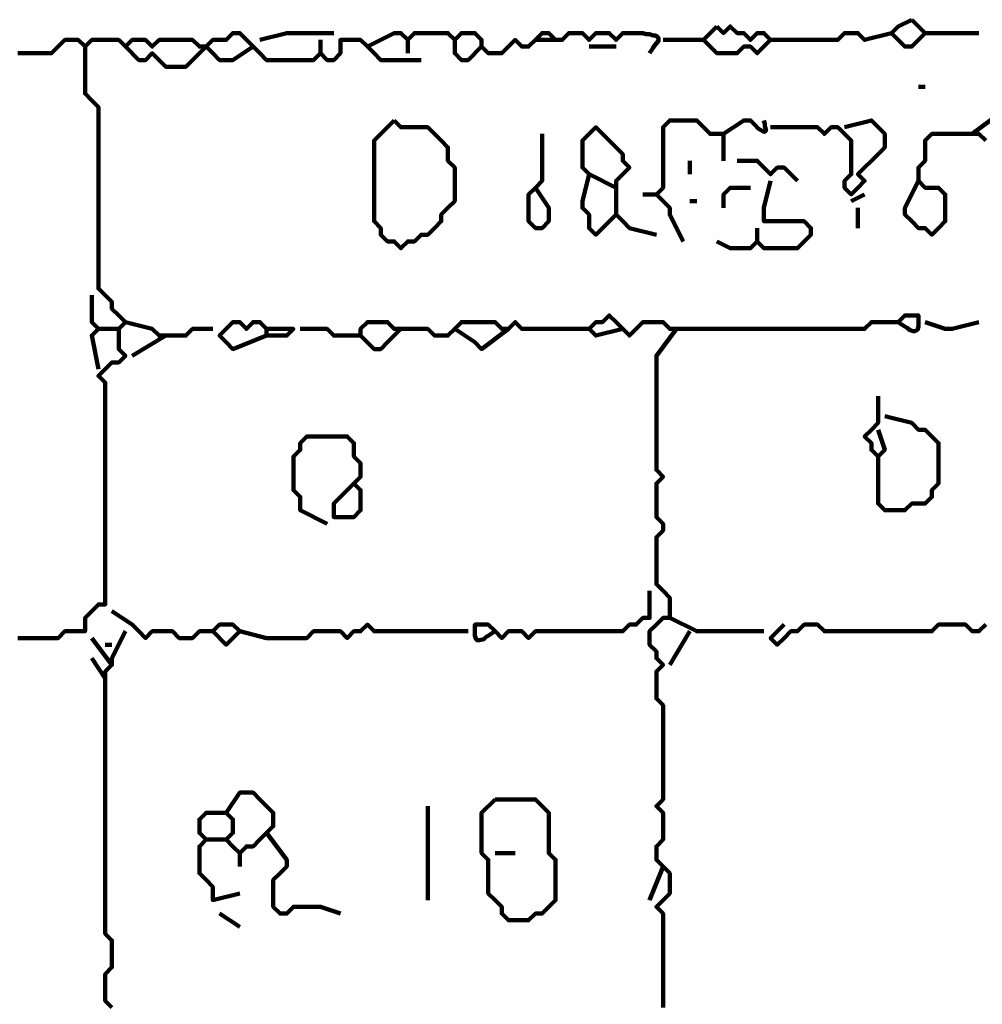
# Model space of a CAD drawing. Header units: metres. Extents: x 2413 to 4131, y 3282 to 4239.
# Tile 50 of 57: x 2942.65 to 2943.97, y 4230.72 to 4232.07. Entities that reach past the tile are written whole.
import ezdxf

# ---------------------------------------------------------------- set-up
doc = ezdxf.new("R2010")
doc.units = ezdxf.units.M
doc.layers.add('P', color=250, linetype='Continuous', lineweight=100)

msp = doc.modelspace()

# ---------------------------------------------------------------- linework, layer by layer
at = {"layer": 'P', "color": 0, "linetype": 'Continuous'}
for points in [[(2943.6081, 4232.0633), (2943.6173, 4232.0541), (2943.6265, 4232.0633), (2943.6358, 4232.0541), (2943.645, 4232.0541), (2943.6542, 4232.0448), (2943.6635, 4232.0541), (2943.6727, 4232.0541), (2943.6819, 4232.0448), (2943.6727, 4232.0356), (2943.6635, 4232.0264), (2943.6542, 4232.0356), (2943.645, 4232.0356), (2943.6358, 4232.0264), (2943.6265, 4232.0264), (2943.6173, 4232.0264), (2943.6081, 4232.0264), (2943.5988, 4232.0356), (2943.5896, 4232.0448), (2943.6081, 4232.0633)], [(2943.8758, 4232.0725), (2943.885, 4232.0633), (2943.8942, 4232.0541), (2943.885, 4232.0448), (2943.8758, 4232.0356), (2943.8665, 4232.0356), (2943.8573, 4232.0448), (2943.8481, 4232.0541), (2943.8573, 4232.0633), (2943.8758, 4232.0725)], [(2942.6481, 4232.0264), (2942.6573, 4232.0264), (2942.6665, 4232.0264), (2942.6758, 4232.0264), (2942.685, 4232.0264), (2942.6942, 4232.0264), (2942.7035, 4232.0356), (2942.7127, 4232.0448), (2942.7219, 4232.0448), (2942.7311, 4232.0448), (2942.7404, 4232.0356), (2942.7496, 4232.0448), (2942.7588, 4232.0448), (2942.7681, 4232.0448), (2942.7773, 4232.0448), (2942.7865, 4232.0448), (2942.7958, 4232.0356), (2942.805, 4232.0448), (2942.8142, 4232.0448), (2942.8235, 4232.0448), (2942.8327, 4232.0356), (2942.8419, 4232.0448), (2942.8511, 4232.0448), (2942.8604, 4232.0448), (2942.8696, 4232.0448), (2942.8788, 4232.0448), (2942.8881, 4232.0448), (2942.8973, 4232.0356), (2942.9065, 4232.0356), (2942.9158, 4232.0448), (2942.925, 4232.0448), (2942.9342, 4232.0448), (2942.9435, 4232.0541), (2942.9527, 4232.0541), (2942.9619, 4232.0448), (2942.9711, 4232.0356), (2942.9804, 4232.0264), (2942.9896, 4232.0171), (2942.9988, 4232.0171), (2943.0081, 4232.0171), (2943.0173, 4232.0171), (2943.0265, 4232.0171), (2943.0358, 4232.0171), (2943.045, 4232.0171), (2943.0542, 4232.0171), (2943.0635, 4232.0264), (2943.0727, 4232.0171), (2943.0819, 4232.0171), (2943.0911, 4232.0264), (2943.0911, 4232.0356), (2943.0911, 4232.0448), (2943.1004, 4232.0448), (2943.1096, 4232.0448), (2943.1188, 4232.0448), (2943.1281, 4232.0356), (2943.1373, 4232.0264), (2943.1465, 4232.0171), (2943.1558, 4232.0171), (2943.165, 4232.0171), (2943.1742, 4232.0171), (2943.2019, 4232.0171)], [(2942.9804, 4232.0448), (2943.0173, 4232.0541), (2943.0265, 4232.0541), (2943.0358, 4232.0541), (2943.0819, 4232.0541)], [(2943.1281, 4232.0356), (2943.165, 4232.0541), (2943.1742, 4232.0541), (2943.1835, 4232.0448), (2943.1927, 4232.0541), (2943.2019, 4232.0541), (2943.2111, 4232.0541), (2943.2204, 4232.0541), (2943.2296, 4232.0541), (2943.2388, 4232.0541), (2943.2481, 4232.0448), (2943.2573, 4232.0541), (2943.2665, 4232.0541), (2943.2758, 4232.0541), (2943.285, 4232.0448), (2943.285, 4232.0356), (2943.2942, 4232.0264), (2943.3035, 4232.0264), (2943.3127, 4232.0264), (2943.3219, 4232.0356), (2943.3311, 4232.0448), (2943.3404, 4232.0356), (2943.3496, 4232.0356), (2943.3588, 4232.0448), (2943.3681, 4232.0541), (2943.3773, 4232.0541), (2943.3865, 4232.0448), (2943.3958, 4232.0448), (2943.405, 4232.0541), (2943.4142, 4232.0541), (2943.4235, 4232.0541), (2943.4327, 4232.0448), (2943.4419, 4232.0541), (2943.4511, 4232.0541), (2943.4604, 4232.0541), (2943.4696, 4232.0448), (2943.4788, 4232.0541), (2943.4881, 4232.0541), (2943.4973, 4232.0541), (2943.5065, 4232.0541), (2943.5111, 4232.0525), (2943.5158, 4232.0525), (2943.5204, 4232.051), (2943.5235, 4232.051), (2943.5265, 4232.0494), (2943.5281, 4232.0464), (2943.5281, 4232.0433), (2943.525, 4232.0402), (2943.5204, 4232.0341), (2943.5188, 4232.031), (2943.5158, 4232.0264)], [(2943.6819, 4232.0448), (2943.7188, 4232.0448), (2943.7281, 4232.0448), (2943.7373, 4232.0448), (2943.7465, 4232.0448), (2943.7558, 4232.0448), (2943.765, 4232.0448), (2943.7742, 4232.0448), (2943.7835, 4232.0541), (2943.7927, 4232.0541), (2943.8019, 4232.0541), (2943.8111, 4232.0448), (2943.8481, 4232.0541)], [(2943.8942, 4232.0541), (2943.9219, 4232.0541), (2943.9311, 4232.0541), (2943.9681, 4232.0541)], [(2942.7404, 4232.0356), (2942.7404, 4231.9987), (2942.7404, 4231.9894), (2942.7404, 4231.9802), (2942.7404, 4231.971), (2942.7496, 4231.9617), (2942.7588, 4231.9525), (2942.7588, 4231.9433), (2942.7588, 4231.9341), (2942.7588, 4231.9248), (2942.7588, 4231.9156), (2942.7588, 4231.9064), (2942.7588, 4231.8971), (2942.7588, 4231.8879), (2942.7588, 4231.8787), (2942.7588, 4231.8694), (2942.7588, 4231.8602), (2942.7588, 4231.851), (2942.7588, 4231.8417), (2942.7588, 4231.8325), (2942.7588, 4231.8233), (2942.7588, 4231.8141), (2942.7588, 4231.8048), (2942.7588, 4231.7956), (2942.7588, 4231.7864), (2942.7588, 4231.7771), (2942.7588, 4231.7679), (2942.7588, 4231.7587), (2942.7588, 4231.7494), (2942.7588, 4231.7402), (2942.7588, 4231.731), (2942.7588, 4231.7217), (2942.7588, 4231.7125), (2942.7588, 4231.7033), (2942.7681, 4231.6941), (2942.7773, 4231.6848), (2942.7773, 4231.6756), (2942.7865, 4231.6664), (2942.7958, 4231.6571), (2942.7865, 4231.6479), (2942.7865, 4231.6387), (2942.7865, 4231.6294), (2942.7865, 4231.6202), (2942.7958, 4231.611), (2942.7865, 4231.6017), (2942.7773, 4231.6017), (2942.7681, 4231.5925), (2942.7588, 4231.5833), (2942.7681, 4231.5741), (2942.7681, 4231.5648), (2942.7681, 4231.5556), (2942.7681, 4231.5464), (2942.7681, 4231.5371), (2942.7681, 4231.5279), (2942.7681, 4231.5187), (2942.7681, 4231.5094), (2942.7681, 4231.5002), (2942.7681, 4231.491), (2942.7681, 4231.4817), (2942.7681, 4231.4725), (2942.7681, 4231.4633), (2942.7681, 4231.4541), (2942.7681, 4231.4448), (2942.7681, 4231.4356), (2942.7681, 4231.4264), (2942.7681, 4231.4171), (2942.7681, 4231.4079), (2942.7681, 4231.3987), (2942.7681, 4231.3894), (2942.7681, 4231.3802), (2942.7681, 4231.371), (2942.7681, 4231.3617), (2942.7681, 4231.3525), (2942.7681, 4231.3433), (2942.7681, 4231.3341), (2942.7681, 4231.3248), (2942.7681, 4231.3156), (2942.7681, 4231.3064), (2942.7681, 4231.2971), (2942.7681, 4231.2879), (2942.7681, 4231.2787), (2942.7681, 4231.2694), (2942.7588, 4231.2694), (2942.7496, 4231.2602), (2942.7404, 4231.251), (2942.7404, 4231.2417), (2942.7404, 4231.2325), (2942.7311, 4231.2325), (2942.7219, 4231.2325), (2942.7127, 4231.2325), (2942.7035, 4231.2233), (2942.6942, 4231.2233), (2942.685, 4231.2233), (2942.6758, 4231.2233), (2942.6665, 4231.2233), (2942.6573, 4231.2233), (2942.6481, 4231.2233)], [(2942.7958, 4232.0356), (2942.8142, 4232.0171), (2942.8235, 4232.0171), (2942.8327, 4232.0264), (2942.8419, 4232.0171), (2942.8511, 4232.0079), (2942.8604, 4232.0079), (2942.8696, 4232.0079), (2942.8788, 4232.0079), (2942.8881, 4232.0171), (2942.8973, 4232.0264), (2942.9065, 4232.0356), (2942.9158, 4232.0264), (2942.925, 4232.0171), (2942.9342, 4232.0171), (2942.9435, 4232.0171), (2942.9711, 4232.0356)], [(2943.0635, 4232.0448), (2943.0635, 4232.0264)], [(2943.1835, 4232.0448), (2943.1835, 4232.0264)], [(2943.2481, 4232.0448), (2943.2481, 4232.0264), (2943.2573, 4232.0171), (2943.2665, 4232.0171), (2943.285, 4232.0356)], [(2943.3588, 4232.0448), (2943.3958, 4232.0448)], [(2943.4327, 4232.0356), (2943.4696, 4232.0356)], [(2943.5342, 4232.0448), (2943.5527, 4232.0448), (2943.5619, 4232.0448), (2943.5711, 4232.0448), (2943.5896, 4232.0448)], [(2943.885, 4231.9802), (2943.8942, 4231.9802)], [(2943.9588, 4231.9156), (2943.9958, 4231.9433)], [(2943.165, 4231.9341), (2943.1742, 4231.9248), (2943.1835, 4231.9248), (2943.1927, 4231.9248), (2943.2019, 4231.9248), (2943.2111, 4231.9248), (2943.2204, 4231.9156), (2943.2296, 4231.9064), (2943.2388, 4231.8971), (2943.2388, 4231.8879), (2943.2388, 4231.8787), (2943.2481, 4231.8694), (2943.2481, 4231.8602), (2943.2481, 4231.851), (2943.2481, 4231.8417), (2943.2481, 4231.8325), (2943.2481, 4231.8233), (2943.2388, 4231.8141), (2943.2296, 4231.8048), (2943.2296, 4231.7956), (2943.2204, 4231.7864), (2943.2111, 4231.7771), (2943.2019, 4231.7771), (2943.1927, 4231.7679), (2943.1835, 4231.7679), (2943.1742, 4231.7587), (2943.165, 4231.7679), (2943.1558, 4231.7679), (2943.1465, 4231.7771), (2943.1465, 4231.7864), (2943.1373, 4231.7956), (2943.1373, 4231.8048), (2943.1373, 4231.8141), (2943.1373, 4231.8233), (2943.1373, 4231.8325), (2943.1373, 4231.8417), (2943.1373, 4231.851), (2943.1373, 4231.8602), (2943.1373, 4231.8694), (2943.1373, 4231.8787), (2943.1373, 4231.8879), (2943.1373, 4231.8971), (2943.1373, 4231.9064), (2943.1465, 4231.9156), (2943.165, 4231.9341)], [(2943.5619, 4231.7679), (2943.5435, 4231.8048), (2943.5435, 4231.8141), (2943.5342, 4231.8233), (2943.525, 4231.8325), (2943.5342, 4231.8417), (2943.5342, 4231.851), (2943.5342, 4231.8602), (2943.5342, 4231.8694), (2943.5342, 4231.8787), (2943.5342, 4231.8879), (2943.5342, 4231.8971), (2943.5342, 4231.9064), (2943.5342, 4231.9156), (2943.5342, 4231.9248), (2943.5435, 4231.9341), (2943.5527, 4231.9341), (2943.5619, 4231.9341), (2943.5711, 4231.9341), (2943.5804, 4231.9341), (2943.5896, 4231.9248), (2943.5988, 4231.9156), (2943.6081, 4231.9156), (2943.6173, 4231.9156), (2943.6173, 4231.8787)], [(2943.6173, 4231.9156), (2943.645, 4231.9341), (2943.6542, 4231.9341), (2943.6604, 4231.9279), (2943.665, 4231.9233), (2943.6696, 4231.9202), (2943.6727, 4231.9187), (2943.6742, 4231.9187), (2943.6758, 4231.9202), (2943.6742, 4231.9264), (2943.6742, 4231.9294), (2943.6727, 4231.9341)], [(2943.7835, 4231.9248), (2943.8204, 4231.9341), (2943.8296, 4231.9248), (2943.8388, 4231.9156), (2943.8388, 4231.9064), (2943.8388, 4231.8971), (2943.8296, 4231.8879), (2943.8204, 4231.8787), (2943.8111, 4231.8694), (2943.8019, 4231.8602), (2943.8111, 4231.851), (2943.8019, 4231.8417), (2943.7927, 4231.8325), (2943.7835, 4231.8417), (2943.7835, 4231.851), (2943.7927, 4231.8602), (2943.7927, 4231.8694), (2943.7927, 4231.8787), (2943.7927, 4231.8879), (2943.7927, 4231.8971), (2943.7927, 4231.9064), (2943.7835, 4231.9156), (2943.7742, 4231.9248), (2943.765, 4231.9248), (2943.7558, 4231.9156), (2943.7465, 4231.9248), (2943.7373, 4231.9248), (2943.7281, 4231.9248), (2943.6819, 4231.9248)], [(2943.3681, 4231.9156), (2943.3681, 4231.8787), (2943.3681, 4231.8694), (2943.3681, 4231.8602), (2943.3681, 4231.851), (2943.3588, 4231.8417), (2943.3496, 4231.8325), (2943.3496, 4231.8233), (2943.3496, 4231.8141), (2943.3496, 4231.8048), (2943.3496, 4231.7956), (2943.3588, 4231.7864), (2943.3681, 4231.7864), (2943.3773, 4231.7956), (2943.3773, 4231.8048), (2943.3773, 4231.8141), (2943.3588, 4231.8417)], [(2943.4696, 4231.8417), (2943.4327, 4231.8602), (2943.4235, 4231.8694), (2943.4235, 4231.8787), (2943.4235, 4231.8879), (2943.4235, 4231.8971), (2943.4235, 4231.9064), (2943.4327, 4231.9156), (2943.4419, 4231.9248), (2943.4511, 4231.9156), (2943.4604, 4231.9064), (2943.4696, 4231.8971), (2943.4788, 4231.8879), (2943.4788, 4231.8787), (2943.4881, 4231.8694), (2943.4788, 4231.8602), (2943.4696, 4231.851), (2943.4696, 4231.8417), (2943.4696, 4231.8325), (2943.4696, 4231.8233), (2943.4696, 4231.8141), (2943.4696, 4231.8048), (2943.4788, 4231.7956), (2943.4881, 4231.7864), (2943.525, 4231.7771)], [(2943.9773, 4231.9064), (2943.9681, 4231.9156), (2943.9588, 4231.9156), (2943.9496, 4231.9156), (2943.9404, 4231.9156), (2943.9311, 4231.9156), (2943.9219, 4231.9156), (2943.9127, 4231.9156), (2943.9035, 4231.9156), (2943.8942, 4231.9064), (2943.8942, 4231.8971), (2943.8942, 4231.8879), (2943.8942, 4231.8787), (2943.885, 4231.8694), (2943.885, 4231.8602), (2943.885, 4231.851), (2943.8942, 4231.8417), (2943.9035, 4231.8417), (2943.9127, 4231.8417), (2943.9219, 4231.8325), (2943.9219, 4231.8233), (2943.9219, 4231.8141), (2943.9219, 4231.8048), (2943.9219, 4231.7956), (2943.9127, 4231.7864), (2943.9035, 4231.7771), (2943.8942, 4231.7864), (2943.885, 4231.7864), (2943.8758, 4231.7956), (2943.8665, 4231.8048), (2943.8665, 4231.8141), (2943.885, 4231.851)], [(2943.5711, 4231.8787), (2943.5711, 4231.8602)], [(2943.6358, 4231.8787), (2943.6635, 4231.8787), (2943.6727, 4231.8694), (2943.6819, 4231.8602), (2943.6911, 4231.8694), (2943.7004, 4231.8694), (2943.7188, 4231.851)], [(2943.4327, 4231.8602), (2943.4235, 4231.8233), (2943.4235, 4231.8141), (2943.4327, 4231.8048), (2943.4327, 4231.7956), (2943.4327, 4231.7864), (2943.4419, 4231.7771), (2943.4511, 4231.7864), (2943.4696, 4231.8048)], [(2943.6819, 4231.851), (2943.6727, 4231.8141), (2943.6727, 4231.8048), (2943.6727, 4231.7956), (2943.6819, 4231.7956), (2943.6911, 4231.7956), (2943.7004, 4231.7956), (2943.7096, 4231.7956), (2943.7188, 4231.7956), (2943.7281, 4231.7956), (2943.7373, 4231.7864), (2943.7373, 4231.7771), (2943.7281, 4231.7679), (2943.7188, 4231.7587), (2943.7096, 4231.7587), (2943.7004, 4231.7587), (2943.6911, 4231.7587), (2943.6819, 4231.7587), (2943.6727, 4231.7587), (2943.6635, 4231.7679), (2943.6542, 4231.7587), (2943.645, 4231.7587), (2943.6358, 4231.7587), (2943.6265, 4231.7587), (2943.6081, 4231.7679)], [(2943.5065, 4231.8325), (2943.525, 4231.8325)], [(2943.6173, 4231.8141), (2943.6173, 4231.8325), (2943.6265, 4231.8417), (2943.6358, 4231.8417), (2943.6542, 4231.8417)], [(2943.8111, 4231.8325), (2943.7927, 4231.8233)], [(2943.5711, 4231.8233), (2943.5804, 4231.8233)], [(2943.8019, 4231.8141), (2943.8019, 4231.7864)], [(2943.6635, 4231.7864), (2943.6635, 4231.7679)], [(2942.7496, 4231.6941), (2942.7496, 4231.6571), (2942.7588, 4231.6479), (2942.7496, 4231.6387), (2942.7588, 4231.5925)], [(2942.7958, 4231.6571), (2942.8327, 4231.6479), (2942.8419, 4231.6387), (2942.8511, 4231.6387), (2942.8604, 4231.6387), (2942.8696, 4231.6387), (2942.8788, 4231.6387), (2942.8881, 4231.6479), (2942.9158, 4231.6479)], [(2942.9896, 4231.6479), (2943.0265, 4231.6479), (2943.0173, 4231.6387), (2943.0081, 4231.6387), (2942.9988, 4231.6387), (2942.9896, 4231.6387), (2942.9896, 4231.6479), (2942.9804, 4231.6571), (2942.9711, 4231.6571), (2942.9619, 4231.6479), (2942.9527, 4231.6571), (2942.9435, 4231.6571), (2942.9342, 4231.6479), (2942.925, 4231.6387), (2942.9342, 4231.6294), (2942.9435, 4231.6202), (2942.9896, 4231.6387)], [(2943.0358, 4231.6479), (2943.0727, 4231.6479), (2943.0819, 4231.6387), (2943.0911, 4231.6387), (2943.1004, 4231.6387), (2943.1096, 4231.6387), (2943.1188, 4231.6387), (2943.1188, 4231.6479), (2943.1281, 4231.6571), (2943.1373, 4231.6571), (2943.1465, 4231.6571), (2943.1558, 4231.6571), (2943.165, 4231.6479), (2943.1742, 4231.6479), (2943.1835, 4231.6479), (2943.1927, 4231.6479), (2943.2019, 4231.6479), (2943.2111, 4231.6479), (2943.2204, 4231.6387), (2943.2296, 4231.6387), (2943.2388, 4231.6387), (2943.2481, 4231.6479), (2943.2573, 4231.6571), (2943.2665, 4231.6571), (2943.2758, 4231.6571), (2943.285, 4231.6571), (2943.2942, 4231.6571), (2943.3035, 4231.6571), (2943.3127, 4231.6479), (2943.3219, 4231.6479), (2943.3311, 4231.6571), (2943.3404, 4231.6479), (2943.3496, 4231.6479), (2943.3588, 4231.6479), (2943.3681, 4231.6479), (2943.3773, 4231.6479), (2943.3865, 4231.6479), (2943.3958, 4231.6479), (2943.405, 4231.6479), (2943.4142, 4231.6479), (2943.4327, 4231.6479)], [(2943.4788, 4231.6479), (2943.4419, 4231.6387), (2943.4327, 4231.6479), (2943.4419, 4231.6571), (2943.4511, 4231.6571), (2943.4604, 4231.6664), (2943.4696, 4231.6571), (2943.4788, 4231.6479), (2943.4881, 4231.6387), (2943.4973, 4231.6479), (2943.5065, 4231.6571), (2943.5158, 4231.6571), (2943.525, 4231.6571), (2943.5342, 4231.6571), (2943.5435, 4231.6479), (2943.5527, 4231.6479), (2943.5619, 4231.6479), (2943.5711, 4231.6479), (2943.5804, 4231.6479), (2943.5896, 4231.6479), (2943.5988, 4231.6479), (2943.6081, 4231.6479), (2943.6173, 4231.6479), (2943.6265, 4231.6479), (2943.6358, 4231.6479), (2943.645, 4231.6479), (2943.6542, 4231.6479), (2943.6635, 4231.6479), (2943.6727, 4231.6479), (2943.6819, 4231.6479), (2943.6911, 4231.6479), (2943.7004, 4231.6479), (2943.7096, 4231.6479), (2943.7188, 4231.6479), (2943.7281, 4231.6479), (2943.7373, 4231.6479), (2943.7465, 4231.6479), (2943.7558, 4231.6479), (2943.765, 4231.6479), (2943.7742, 4231.6479), (2943.7835, 4231.6479), (2943.7927, 4231.6479), (2943.8019, 4231.6479), (2943.8111, 4231.6479), (2943.8204, 4231.6571), (2943.8296, 4231.6571), (2943.8388, 4231.6571), (2943.8481, 4231.6571), (2943.8573, 4231.6571), (2943.8665, 4231.6664), (2943.8758, 4231.6664), (2943.885, 4231.6664), (2943.885, 4231.6617), (2943.885, 4231.6571), (2943.885, 4231.651), (2943.8835, 4231.6464), (2943.8804, 4231.6448), (2943.8773, 4231.6448), (2943.8727, 4231.6464), (2943.8696, 4231.6494), (2943.8665, 4231.651), (2943.8619, 4231.6541), (2943.8573, 4231.6571)], [(2943.8942, 4231.6571), (2943.9219, 4231.6479), (2943.9311, 4231.6479), (2943.9681, 4231.6571)], [(2942.7588, 4231.6479), (2942.7865, 4231.6479)], [(2943.1742, 4231.6479), (2943.1558, 4231.6294), (2943.1465, 4231.6202), (2943.1373, 4231.6202), (2943.1188, 4231.6387)], [(2943.2481, 4231.6479), (2943.2758, 4231.6294), (2943.285, 4231.6202), (2943.3219, 4231.6479)], [(2943.5527, 4231.6479), (2943.525, 4231.611), (2943.525, 4231.6017), (2943.525, 4231.5925), (2943.525, 4231.5833), (2943.525, 4231.5741), (2943.525, 4231.5648), (2943.525, 4231.5556), (2943.525, 4231.5464), (2943.525, 4231.5371), (2943.525, 4231.5279), (2943.525, 4231.5187), (2943.525, 4231.5094), (2943.525, 4231.5002), (2943.525, 4231.491), (2943.525, 4231.4817), (2943.525, 4231.4725), (2943.525, 4231.4633), (2943.525, 4231.4541), (2943.5342, 4231.4448), (2943.525, 4231.4356), (2943.525, 4231.4264), (2943.525, 4231.4171), (2943.525, 4231.4079), (2943.525, 4231.3987), (2943.525, 4231.3894), (2943.5342, 4231.3802), (2943.5342, 4231.371), (2943.525, 4231.3617), (2943.525, 4231.3525), (2943.525, 4231.3433), (2943.525, 4231.3341), (2943.525, 4231.3248), (2943.525, 4231.3156), (2943.525, 4231.3064), (2943.525, 4231.2971), (2943.5342, 4231.2879), (2943.5435, 4231.2787), (2943.5435, 4231.2694), (2943.5435, 4231.2602), (2943.5435, 4231.251), (2943.5342, 4231.251), (2943.525, 4231.2417), (2943.5158, 4231.2325), (2943.5158, 4231.2233), (2943.5158, 4231.2141), (2943.525, 4231.2048), (2943.525, 4231.1956), (2943.5342, 4231.1864), (2943.525, 4231.1771), (2943.525, 4231.1679), (2943.525, 4231.1587), (2943.525, 4231.1494), (2943.525, 4231.1402), (2943.5342, 4231.131), (2943.5342, 4231.1217), (2943.5342, 4231.1125), (2943.5342, 4231.1033), (2943.5342, 4231.0941), (2943.5342, 4231.0848), (2943.5342, 4231.0756), (2943.5342, 4231.0664), (2943.5342, 4231.0571), (2943.5342, 4231.0479), (2943.5342, 4231.0387), (2943.5342, 4231.0294), (2943.5342, 4231.0202), (2943.5342, 4231.011), (2943.5342, 4231.0017), (2943.525, 4230.9925), (2943.5342, 4230.9833), (2943.5342, 4230.9741), (2943.5342, 4230.9648), (2943.5342, 4230.9556), (2943.5342, 4230.9464), (2943.525, 4230.9371), (2943.525, 4230.9279), (2943.525, 4230.9187), (2943.5342, 4230.9094), (2943.5435, 4230.9002), (2943.5435, 4230.891), (2943.5435, 4230.8817), (2943.5435, 4230.8725), (2943.5342, 4230.8633), (2943.525, 4230.8541), (2943.5342, 4230.8448), (2943.5342, 4230.8356), (2943.5342, 4230.8264), (2943.5342, 4230.8171), (2943.5342, 4230.8079), (2943.5342, 4230.7987), (2943.5342, 4230.7894), (2943.5342, 4230.7802), (2943.5342, 4230.771), (2943.5342, 4230.7617), (2943.5342, 4230.7525), (2943.5342, 4230.7433), (2943.5342, 4230.7341), (2943.5342, 4230.7248), (2943.5342, 4230.7156)], [(2942.8511, 4231.6387), (2942.805, 4231.611)], [(2943.8296, 4231.5556), (2943.8296, 4231.5187), (2943.8204, 4231.5094), (2943.8111, 4231.5002), (2943.8204, 4231.491), (2943.8204, 4231.4817), (2943.8296, 4231.4725), (2943.8388, 4231.4817), (2943.8296, 4231.5094)], [(2943.8388, 4231.5279), (2943.8758, 4231.5187), (2943.885, 4231.5094), (2943.8942, 4231.5094), (2943.9035, 4231.5002), (2943.9127, 4231.491), (2943.9127, 4231.4817), (2943.9127, 4231.4725), (2943.9127, 4231.4633), (2943.9127, 4231.4541), (2943.9127, 4231.4448), (2943.9127, 4231.4356), (2943.9035, 4231.4264), (2943.9035, 4231.4171), (2943.8942, 4231.4079), (2943.885, 4231.4079), (2943.8758, 4231.4079), (2943.8665, 4231.3987), (2943.8573, 4231.3987), (2943.8481, 4231.3987), (2943.8388, 4231.3987), (2943.8296, 4231.4079), (2943.8296, 4231.4171), (2943.8296, 4231.4264), (2943.8296, 4231.4725)], [(2943.0727, 4231.3802), (2943.0358, 4231.3987), (2943.0358, 4231.4079), (2943.0358, 4231.4171), (2943.0265, 4231.4264), (2943.0265, 4231.4356), (2943.0265, 4231.4448), (2943.0265, 4231.4541), (2943.0265, 4231.4633), (2943.0265, 4231.4725), (2943.0358, 4231.4817), (2943.0358, 4231.491), (2943.045, 4231.5002), (2943.0542, 4231.5002), (2943.0635, 4231.5002), (2943.0727, 4231.5002), (2943.0819, 4231.5002), (2943.0911, 4231.5002), (2943.1004, 4231.5002), (2943.1096, 4231.491), (2943.1096, 4231.4817), (2943.1096, 4231.4725), (2943.1188, 4231.4633), (2943.1188, 4231.4541), (2943.1188, 4231.4448), (2943.1096, 4231.4356), (2943.1188, 4231.4264), (2943.1188, 4231.4171), (2943.1188, 4231.4079), (2943.1188, 4231.3987), (2943.1096, 4231.3894), (2943.1004, 4231.3894), (2943.0911, 4231.3894), (2943.0819, 4231.3894), (2943.0819, 4231.3987), (2943.0819, 4231.4079), (2943.1096, 4231.4356)], [(2943.5158, 4231.2879), (2943.5158, 4231.251), (2943.5065, 4231.251), (2943.4973, 4231.2417), (2943.4881, 4231.2417), (2943.4788, 4231.2325), (2943.4696, 4231.2325), (2943.4604, 4231.2325), (2943.4511, 4231.2325), (2943.4419, 4231.2325), (2943.4327, 4231.2325), (2943.4235, 4231.2325), (2943.4142, 4231.2325), (2943.405, 4231.2325), (2943.3958, 4231.2325), (2943.3865, 4231.2325), (2943.3773, 4231.2325), (2943.3681, 4231.2325), (2943.3588, 4231.2325), (2943.3496, 4231.2233), (2943.3404, 4231.2325), (2943.3311, 4231.2325), (2943.3219, 4231.2325), (2943.3127, 4231.2233), (2943.3035, 4231.2325), (2943.2942, 4231.2417), (2943.285, 4231.2417), (2943.2758, 4231.2417), (2943.2758, 4231.2371), (2943.2758, 4231.2325), (2943.2758, 4231.2264), (2943.2773, 4231.2217), (2943.2788, 4231.2202), (2943.2819, 4231.2202), (2943.2881, 4231.2217), (2943.2911, 4231.2248), (2943.2942, 4231.2264), (2943.2988, 4231.2294), (2943.3035, 4231.2325)], [(2942.7773, 4231.2602), (2942.805, 4231.2417), (2942.8142, 4231.2325), (2942.8235, 4231.2233), (2942.8327, 4231.2325), (2942.8419, 4231.2325), (2942.8511, 4231.2325), (2942.8604, 4231.2325), (2942.8696, 4231.2233), (2942.8788, 4231.2233), (2942.8881, 4231.2233), (2942.8973, 4231.2325), (2942.9065, 4231.2325), (2942.9158, 4231.2325), (2942.925, 4231.2417), (2942.9342, 4231.2417), (2942.9435, 4231.2417), (2942.9527, 4231.2325), (2942.9435, 4231.2233), (2942.9342, 4231.2141), (2942.9158, 4231.2325)], [(2943.5435, 4231.251), (2943.5804, 4231.2325), (2943.5896, 4231.2325), (2943.5988, 4231.2325), (2943.6081, 4231.2325), (2943.6173, 4231.2325), (2943.6265, 4231.2325), (2943.6358, 4231.2325), (2943.6727, 4231.2325)], [(2942.9527, 4231.2325), (2942.9896, 4231.2233), (2942.9988, 4231.2233), (2943.0081, 4231.2233), (2943.0173, 4231.2233), (2943.0265, 4231.2233), (2943.0358, 4231.2233), (2943.045, 4231.2233), (2943.0542, 4231.2325), (2943.0635, 4231.2325), (2943.0727, 4231.2325), (2943.0819, 4231.2325), (2943.0911, 4231.2325), (2943.1004, 4231.2233), (2943.1096, 4231.2325), (2943.1188, 4231.2325), (2943.1281, 4231.2417), (2943.1373, 4231.2325), (2943.1465, 4231.2325), (2943.1558, 4231.2325), (2943.165, 4231.2325), (2943.1742, 4231.2325), (2943.1835, 4231.2325), (2943.1927, 4231.2325), (2943.2019, 4231.2325), (2943.2111, 4231.2325), (2943.2204, 4231.2325), (2943.2296, 4231.2325), (2943.2665, 4231.2325)], [(2943.9773, 4231.2417), (2943.9681, 4231.2325), (2943.9588, 4231.2325), (2943.9496, 4231.2417), (2943.9404, 4231.2417), (2943.9311, 4231.2417), (2943.9219, 4231.2417), (2943.9127, 4231.2417), (2943.9035, 4231.2325), (2943.8942, 4231.2325), (2943.885, 4231.2325), (2943.8758, 4231.2325), (2943.8665, 4231.2325), (2943.8573, 4231.2325), (2943.8481, 4231.2325), (2943.8388, 4231.2325), (2943.8296, 4231.2325), (2943.8204, 4231.2325), (2943.8111, 4231.2325), (2943.8019, 4231.2325), (2943.7927, 4231.2325), (2943.7835, 4231.2325), (2943.7742, 4231.2325), (2943.765, 4231.2325), (2943.7558, 4231.2325), (2943.7465, 4231.2417), (2943.7373, 4231.2417), (2943.7281, 4231.2417), (2943.7188, 4231.2325), (2943.7096, 4231.2325), (2943.7004, 4231.2233), (2943.6911, 4231.2141), (2943.6819, 4231.2233), (2943.7004, 4231.2417)], [(2942.7496, 4231.2233), (2942.7773, 4231.1864)], [(2942.7958, 4231.2325), (2942.7773, 4231.1956), (2942.7773, 4231.1864), (2942.7681, 4231.1771), (2942.7681, 4231.1679), (2942.7681, 4231.1587), (2942.7681, 4231.1494), (2942.7681, 4231.1402), (2942.7681, 4231.131), (2942.7681, 4231.1217), (2942.7681, 4231.1125), (2942.7681, 4231.1033), (2942.7681, 4231.0941), (2942.7681, 4231.0848), (2942.7681, 4231.0756), (2942.7681, 4231.0664), (2942.7681, 4231.0571), (2942.7681, 4231.0479), (2942.7681, 4231.0387), (2942.7681, 4231.0294), (2942.7681, 4231.0202), (2942.7681, 4231.011), (2942.7681, 4231.0017), (2942.7681, 4230.9925), (2942.7681, 4230.9833), (2942.7681, 4230.9741), (2942.7681, 4230.9648), (2942.7681, 4230.9556), (2942.7681, 4230.9464), (2942.7681, 4230.9371), (2942.7681, 4230.9279), (2942.7681, 4230.9187), (2942.7681, 4230.9094), (2942.7681, 4230.9002), (2942.7681, 4230.891), (2942.7681, 4230.8817), (2942.7681, 4230.8725), (2942.7681, 4230.8633), (2942.7681, 4230.8541), (2942.7681, 4230.8448), (2942.7681, 4230.8356), (2942.7681, 4230.8264), (2942.7681, 4230.8171), (2942.7773, 4230.8079), (2942.7773, 4230.7987), (2942.7773, 4230.7894), (2942.7773, 4230.7802), (2942.7773, 4230.771), (2942.7681, 4230.7617), (2942.7681, 4230.7525), (2942.7681, 4230.7433), (2942.7681, 4230.7341), (2942.7681, 4230.7248), (2942.7773, 4230.7156)], [(2943.5711, 4231.2325), (2943.5435, 4231.1864)], [(2942.7681, 4231.2141), (2942.7773, 4231.2141)], [(2942.7496, 4231.1956), (2942.7681, 4231.1679)], [(2942.9342, 4230.9833), (2942.9527, 4231.011), (2942.9619, 4231.011), (2942.9711, 4231.011), (2942.9804, 4231.0017), (2942.9896, 4230.9925), (2942.9988, 4230.9833), (2942.9988, 4230.9741), (2942.9988, 4230.9648), (2942.9896, 4230.9556), (2942.9804, 4230.9464), (2942.9711, 4230.9371), (2942.9619, 4230.9371), (2942.9527, 4230.9279), (2942.9435, 4230.9371), (2942.9342, 4230.9464), (2942.9435, 4230.9556), (2942.9435, 4230.9648), (2942.9435, 4230.9741), (2942.9342, 4230.9833), (2942.925, 4230.9833), (2942.9158, 4230.9833), (2942.9065, 4230.9833), (2942.8973, 4230.9741), (2942.8973, 4230.9648), (2942.8973, 4230.9556), (2942.9065, 4230.9464), (2942.8973, 4230.9371), (2942.8973, 4230.9279), (2942.8973, 4230.9187), (2942.8973, 4230.9094), (2942.8973, 4230.9002), (2942.9065, 4230.891), (2942.9158, 4230.8817), (2942.9158, 4230.8725), (2942.9158, 4230.8633), (2942.9527, 4230.8725)], [(2943.2111, 4230.9925), (2943.2111, 4230.9556), (2943.2111, 4230.9464), (2943.2111, 4230.9371), (2943.2111, 4230.9279), (2943.2111, 4230.9187), (2943.2111, 4230.9094), (2943.2111, 4230.9002), (2943.2111, 4230.8633)], [(2943.3035, 4231.0017), (2943.3127, 4231.0017), (2943.3219, 4231.0017), (2943.3311, 4231.0017), (2943.3404, 4231.0017), (2943.3496, 4231.0017), (2943.3588, 4231.0017), (2943.3681, 4230.9925), (2943.3773, 4230.9833), (2943.3773, 4230.9741), (2943.3773, 4230.9648), (2943.3773, 4230.9556), (2943.3773, 4230.9464), (2943.3773, 4230.9371), (2943.3773, 4230.9279), (2943.3865, 4230.9187), (2943.3865, 4230.9094), (2943.3865, 4230.9002), (2943.3865, 4230.891), (2943.3865, 4230.8817), (2943.3865, 4230.8725), (2943.3865, 4230.8633), (2943.3773, 4230.8541), (2943.3681, 4230.8448), (2943.3588, 4230.8448), (2943.3496, 4230.8356), (2943.3404, 4230.8356), (2943.3311, 4230.8356), (2943.3219, 4230.8356), (2943.3127, 4230.8448), (2943.3127, 4230.8541), (2943.3035, 4230.8633), (2943.2942, 4230.8725), (2943.2942, 4230.8817), (2943.2942, 4230.891), (2943.2942, 4230.9002), (2943.2942, 4230.9094), (2943.2942, 4230.9187), (2943.285, 4230.9279), (2943.285, 4230.9371), (2943.285, 4230.9464), (2943.285, 4230.9556), (2943.285, 4230.9648), (2943.285, 4230.9741), (2943.285, 4230.9833), (2943.3035, 4231.0017)], [(2942.9896, 4230.9556), (2943.0173, 4230.9187), (2943.0173, 4230.9094), (2943.0081, 4230.9002), (2942.9988, 4230.891), (2942.9988, 4230.8817), (2942.9988, 4230.8725), (2942.9988, 4230.8633), (2942.9988, 4230.8541), (2943.0081, 4230.8448), (2943.0173, 4230.8448), (2943.0265, 4230.8541), (2943.0358, 4230.8541), (2943.045, 4230.8541), (2943.0542, 4230.8541), (2943.0635, 4230.8541), (2943.0911, 4230.8448)], [(2942.9065, 4230.9464), (2942.9342, 4230.9464)], [(2942.9527, 4230.9279), (2942.9527, 4230.9094)], [(2943.3035, 4230.9279), (2943.3311, 4230.9279)], [(2943.5342, 4230.9094), (2943.5158, 4230.8633)], [(2942.925, 4230.8448), (2942.9527, 4230.8264)]]:
    msp.add_lwpolyline(points, dxfattribs=at)

doc.saveas('drawing.dxf')
